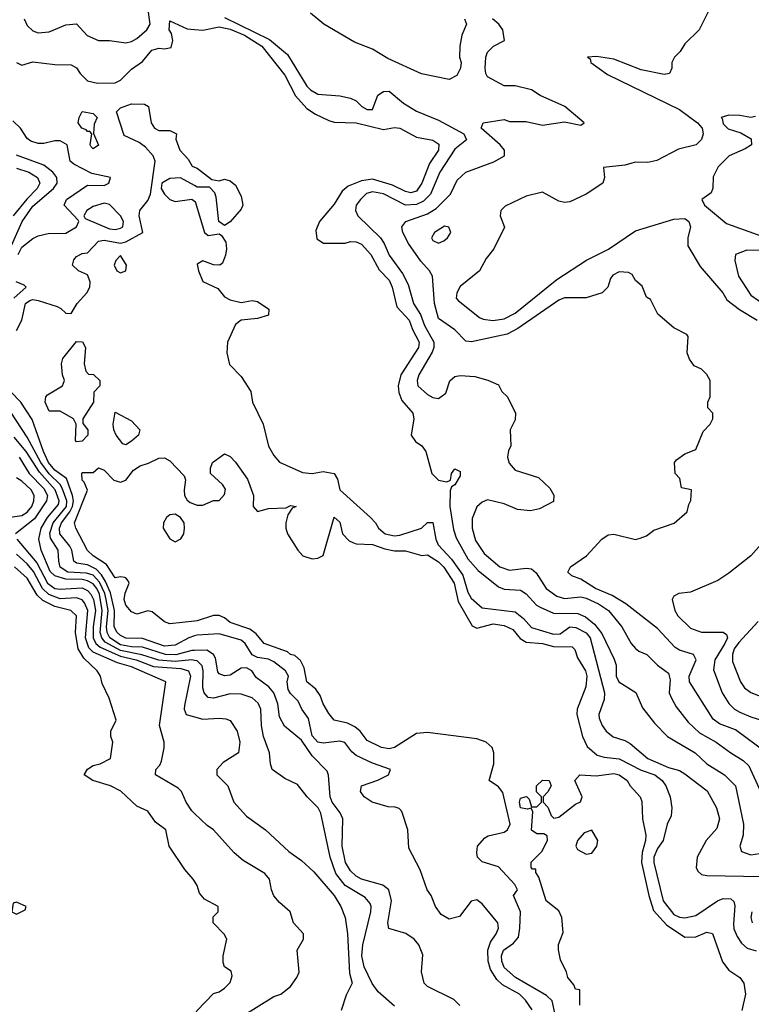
# Model space of a CAD drawing. Header units: inches. Extents: x 1793389 to 1900389, y 320802 to 470796.
# Tile 200 of 256: x 1829362 to 1832032, y 384173 to 387766. Entities that reach past the tile are written whole.
import ezdxf

# ---------------------------------------------------------------- set-up
doc = ezdxf.new("R2010")
doc.units = ezdxf.units.IN
doc.header["$MEASUREMENT"] = 0
doc.layers.add('B8328', color=7, linetype='Continuous')
doc.layers.add('B8338', color=7, linetype='Continuous')

msp = doc.modelspace()

# ---------------------------------------------------------------- linework, layer by layer
at = {"layer": 'B8328', "color": 2}
for points, elevation in [([(1829378.3, 387770), (1829390, 387745.5), (1829410, 387726.4), (1829430, 387718.4), (1829470, 387721.6), (1829530, 387747.7), (1829570, 387750.8), (1829608.8, 387708.8), (1829649.3, 387690.7), (1829690, 387690.5), (1829750, 387682.4), (1829770, 387686.4), (1829790, 387698), (1829826.6, 387730), (1829838.4, 387750), (1829829.6, 387810.4)], 226), ([(1829350.7, 387610.7), (1829370, 387601), (1829410, 387613), (1829490, 387603), (1829550, 387602), (1829570, 387591), (1829583, 387570), (1829610, 387543.8), (1829645.6, 387534.4), (1829710, 387535.5), (1829730, 387546), (1829770, 387585.5), (1829810, 387614), (1829844.4, 387655.6), (1829870, 387662.3), (1829890, 387659.6), (1829914.9, 387665.1), (1829920.5, 387690), (1829916.1, 387716.1), (1829907.8, 387730), (1829910, 387762), (1829973.7, 387733.7), (1830000, 387731)], 222), ([(1829350, 386632.4), (1829369.8, 386670), (1829383.1, 386730), (1829399, 386741), (1829410, 386744.9), (1829430, 386741.3), (1829499.1, 386719.1), (1829512.7, 386712.8), (1829530, 386695.5), (1829550, 386694), (1829571.6, 386730), (1829607.3, 386770), (1829618, 386790), (1829619.6, 386810), (1829610, 386835.3), (1829577.2, 386850), (1829555.1, 386870), (1829559.5, 386890), (1829570, 386902), (1829590, 386913), (1829610, 386916), (1829650, 386958.4), (1829670, 386962), (1829730, 386950.4), (1829750, 386955.8), (1829811.8, 386990), (1829798.4, 387050), (1829800.9, 387070), (1829830, 387106.8), (1829839.5, 387130), (1829856, 387250), (1829849.2, 387270), (1829821.5, 387301.5), (1829798.4, 387318.4), (1829743.2, 387343.2), (1829715.3, 387430), (1829730, 387444.7), (1829770, 387458.8), (1829818, 387458), (1829832, 387450), (1829842, 387390), (1829854, 387370), (1829870, 387362), (1829910, 387362), (1829934, 387350), (1829932, 387330), (1829946, 387290), (1829976.9, 387256.9), (1829991.6, 387231.6), (1830000, 387228.4)], 218), ([(1829356.4, 386910), (1829370, 386936.4), (1829410, 386968.2), (1829430, 386977.3), (1829466.4, 386986.4), (1829530, 386987.3), (1829569, 387010), (1829578, 387030), (1829575.3, 387035.3), (1829524, 387090), (1829533.2, 387110), (1829610, 387162.8), (1829670, 387161), (1829688, 387170), (1829694, 387190), (1829625.2, 387205.2), (1829559.3, 387239.3), (1829546.6, 387250), (1829535.1, 387310), (1829510, 387324.5), (1829490, 387324.5), (1829450, 387314), (1829430, 387314), (1829402.8, 387322.8), (1829390, 387332.7), (1829365.1, 387370), (1829337.4, 387397.4)], 222), ([(1829317.7, 386910), (1829371, 387030), (1829410, 387086.3), (1829485.1, 387150), (1829498.9, 387170), (1829497.4, 387190), (1829483, 387210), (1829450, 387235.1), (1829350, 387272.6)], 226), ([(1829350, 387224), (1829395.1, 387210), (1829427, 387190), (1829435.6, 387170), (1829425.6, 387150), (1829388.3, 387111.7), (1829338.7, 387050)], 230), ([(1830000, 387161), (1829949.4, 387189.4), (1829910, 387187), (1829881, 387170), (1829878.8, 387150), (1829890.5, 387130), (1829910, 387110.5), (1829930, 387103), (1829990, 387111.3), (1830000, 387104.7)], 218), ([(1829341.3, 386750), (1829385.2, 386790), (1829378, 386798), (1829349.7, 386809.7)], 222), ([(1830000, 385517), (1829979.1, 385510), (1829930, 385483.9), (1829890, 385479.4), (1829810, 385507.3), (1829750, 385509), (1829730, 385518.3), (1829717.4, 385530), (1829707.3, 385550), (1829708.7, 385610), (1829694, 385674), (1829675.7, 385715.7), (1829660.8, 385740.8), (1829640.8, 385760.8), (1829610, 385776.2), (1829570, 385783), (1829559.5, 385790), (1829552.1, 385830), (1829544.9, 385844.9), (1829508.7, 385890), (1829507.3, 385910), (1829514.8, 385930), (1829545.5, 385970), (1829555.3, 385990), (1829558.5, 386010), (1829554.8, 386030), (1829532.4, 386092.4), (1829490, 386122), (1829467.7, 386150), (1829449, 386190), (1829407.2, 386307.2), (1829366.6, 386370), (1829330, 386408)], 218), ([(1830000, 385464.3), (1829990, 385464.1), (1829932.3, 385447.7), (1829894, 385450), (1829810, 385475.8), (1829770, 385477.4), (1829730, 385485), (1829691.7, 385510), (1829681.5, 385530), (1829678.7, 385550), (1829685, 385610), (1829677.9, 385650), (1829672.6, 385672.6), (1829653.2, 385713.2), (1829630, 385739.2), (1829605.9, 385745.9), (1829538, 385750), (1829510, 385768.5), (1829504.4, 385790), (1829503, 385830), (1829474, 385874), (1829471.8, 385891.8), (1829484.5, 385930), (1829533.1, 385990), (1829534.5, 386010), (1829516.6, 386056.6), (1829509.8, 386070), (1829469.2, 386109.2), (1829439.5, 386150), (1829390, 386242.4), (1829330, 386334)], 222), ([(1830000, 385427.9), (1829990, 385429.8), (1829930, 385424.3), (1829870, 385428.5), (1829808.4, 385448.4), (1829730, 385464.1), (1829674.4, 385494.4), (1829661.4, 385510), (1829655.7, 385530), (1829662.6, 385610), (1829653, 385670), (1829643.7, 385690), (1829630, 385708), (1829610, 385718.4), (1829590, 385723.2), (1829530, 385724.2), (1829490, 385736.8), (1829472.9, 385752.9), (1829440.4, 385830), (1829432.3, 385870), (1829440.9, 385910), (1829463.5, 385950), (1829503.3, 385996.7), (1829505.8, 386010), (1829491.3, 386050), (1829435, 386115), (1829386, 386190), (1829342.5, 386242.5)], 226), ([(1829359.8, 386170), (1829396.8, 386110), (1829450, 386055.4), (1829463.1, 386030), (1829459.8, 386010), (1829415.6, 385944.4), (1829347, 385890)], 230), ([(1830000, 385571.3), (1829910, 385562), (1829890, 385568.7), (1829845.6, 385605.6), (1829830, 385609.2), (1829790, 385597.2), (1829770, 385605.2), (1829750, 385629), (1829743.7, 385650), (1829746.6, 385673.4), (1829762, 385710), (1829758, 385718), (1829749, 385729), (1829746, 385730), (1829730, 385733.2), (1829710, 385729.5), (1829678.5, 385778.5), (1829630, 385809.7), (1829610, 385829.6), (1829567, 385910), (1829562, 385930), (1829609.1, 386049.1), (1829598, 386078), (1829590, 386086), (1829589.1, 386110.9), (1829590, 386114), (1829630, 386114), (1829650, 386131.3), (1829670, 386122), (1829705.5, 386085.5), (1829730, 386078.8), (1829750, 386086), (1829778, 386122), (1829801.5, 386138.5), (1829832.5, 386147.5), (1829870, 386166), (1829890, 386166.8), (1829910, 386156), (1829962, 386102), (1829967.1, 386087.1), (1829962, 386050), (1829964, 386030), (1829973.2, 386013.2), (1829983.8, 386003.8), (1830000, 385997.7)], 214), ([(1829294.2, 385945.8), (1829370, 385957.3), (1829390, 385969.1), (1829406, 385990), (1829414, 386010), (1829415.3, 386030), (1829404.4, 386050), (1829370, 386081.7), (1829350, 386094.5)], 234), ([(1829351.6, 385870), (1829424.4, 385784.4), (1829463.7, 385710), (1829490, 385690.9), (1829510, 385687.8), (1829590, 385693.2), (1829610, 385683.1), (1829621.5, 385670), (1829632, 385650), (1829638.4, 385610), (1829629.9, 385550), (1829630.6, 385510), (1829639.8, 385490), (1829656.1, 385476.1), (1829730, 385443.4), (1829787.6, 385430), (1829850, 385405.4), (1829950, 385398.6), (1829977.6, 385390), (1829985.4, 385370), (1829963.9, 385263.9), (1829962.4, 385250), (1829969.4, 385230), (1830000, 385221.6)], 230), ([(1830000, 384869.5), (1829990, 384879), (1829969.4, 384910), (1829952.7, 384950), (1829941, 384961), (1829858, 385010), (1829859, 385030), (1829874, 385046), (1829879.6, 385060.4), (1829889.4, 385109.4), (1829889.4, 385130), (1829871.8, 385190), (1829896, 385350), (1829770, 385404.7), (1829718.5, 385418.5), (1829630, 385457.4), (1829614.4, 385474.4), (1829602, 385510), (1829611.3, 385610), (1829598.6, 385638.6), (1829590, 385648.4), (1829570, 385655.8), (1829510, 385652.9), (1829468, 385668), (1829445.8, 385690), (1829412.3, 385752.3), (1829390, 385779.8), (1829350, 385815.3)], 234), ([(1830000, 384622.4), (1829995.3, 384630), (1829964.7, 384664.7), (1829908, 384750), (1829895.3, 384810), (1829858, 384838), (1829830, 384878), (1829790, 384895.3), (1829731.1, 384951.1), (1829694, 384970), (1829628.7, 384990), (1829597.2, 385010), (1829609.7, 385030.4), (1829630, 385044), (1829655.3, 385050), (1829693.2, 385070), (1829702, 385130), (1829695.3, 385150), (1829695.3, 385170), (1829714, 385210), (1829689, 385290), (1829663.2, 385343.2), (1829657.2, 385370), (1829645.2, 385390), (1829595.7, 385435.7), (1829575.6, 385470), (1829566, 385530), (1829569.5, 385590), (1829549, 385610), (1829490, 385624.7), (1829446.9, 385646.9), (1829426.5, 385666.5), (1829390, 385728), (1829342.9, 385770)], 238)]:
    msp.add_lwpolyline(points, dxfattribs=dict(at, elevation=elevation))
for points, elevation in [([(1829630, 387295.3), (1829622.7, 387302.7), (1829619, 387310), (1829626, 387350), (1829618, 387358), (1829610, 387358), (1829604.7, 387364.7), (1829588.7, 387370), (1829575.3, 387390), (1829579, 387410), (1829590, 387431), (1829630, 387424.7), (1829644.7, 387410), (1829634.4, 387385.6), (1829630.9, 387350.9), (1829650, 387309)], 218), ([(1829670, 387097), (1829630, 387084.5), (1829606.8, 387070), (1829596, 387050), (1829601.4, 387041.4), (1829690, 387003.2), (1829710, 387000.9), (1829730, 387006), (1829738, 387010), (1829740.7, 387030), (1829729.6, 387050), (1829690, 387092)], 222), ([(1829730, 386905.2), (1829712.8, 386887.2), (1829706.4, 386870), (1829716.3, 386850), (1829730, 386842), (1829749.2, 386850), (1829752.3, 386870)], 218), ([(1829570, 386226), (1829566, 386230), (1829568, 386290), (1829558, 386310), (1829510, 386338), (1829470, 386338), (1829455.3, 386370), (1829458, 386390), (1829463.1, 386396.9), (1829518, 386430), (1829526, 386450), (1829518, 386470), (1829515.3, 386510), (1829519, 386530), (1829570, 386591.3), (1829590.9, 386590.9), (1829602, 386570), (1829598, 386510), (1829603.6, 386483.6), (1829612.7, 386472.7), (1829631.6, 386471.6), (1829654, 386450), (1829654, 386430), (1829632.7, 386407.3), (1829631.3, 386370), (1829592, 386310), (1829592.7, 386292.7), (1829611.3, 386270), (1829611.3, 386250), (1829590, 386228)], 214), ([(1829750, 386215.3), (1829738, 386218), (1829714, 386250), (1829705.2, 386270), (1829702.7, 386290), (1829710, 386334), (1829770, 386302.8), (1829801, 386270), (1829796, 386250), (1829770, 386228.7)], 214), ([(1829930, 385962), (1829910, 385959), (1829898, 385950), (1829886.8, 385930), (1829886, 385910), (1829910, 385871.3), (1829930, 385860.7), (1829950, 385871.3), (1829961.2, 385890), (1829964, 385910), (1829962, 385930), (1829949, 385949)], 214), ([(1829350, 384546), (1829338, 384542), (1829334, 384510), (1829350, 384502), (1829382, 384518), (1829386, 384530)], 242)]:
    msp.add_lwpolyline(points, close=True, dxfattribs=dict(at, elevation=elevation))
at = {"layer": 'B8338', "color": 2}
for points, elevation in [([(1831882, 387810), (1831842, 387730), (1831790, 387678), (1831772, 387650), (1831752, 387630), (1831742, 387610), (1831742, 387590), (1831734, 387570), (1831714, 387566), (1831630, 387583.6), (1831530, 387622), (1831467.7, 387632.3), (1831434, 387630), (1831443.6, 387623.6), (1831446, 387610), (1831507, 387567), (1831770, 387438.7), (1831836.3, 387390), (1831853, 387370), (1831856.3, 387350), (1831850, 387329), (1831831, 387310), (1831765.9, 387294.2), (1831687.5, 387252.5), (1831654.8, 387245.2), (1831610, 387246), (1831570, 387235.1), (1831492.7, 387227.3), (1831496, 387190), (1831490.4, 387169.6), (1831430, 387129.2), (1831370, 387102), (1831350, 387099), (1831330, 387104), (1831270, 387137.2), (1831210, 387122.7), (1831134.4, 387085.6), (1831118, 387070), (1831116, 387050), (1831131.1, 387008.9), (1831092, 386930), (1831064.9, 386895.1), (1831040.7, 386850), (1830970, 386792.7), (1830957.3, 386770), (1830954.8, 386750), (1830962, 386742), (1831039.9, 386679.9), (1831053.7, 386673.7), (1831088.8, 386668.8), (1831130, 386674.6), (1831170, 386694.9), (1831322, 386818), (1831431, 386889), (1831510.9, 386929.1), (1831610, 386995.5), (1831750, 387038), (1831790, 387041), (1831804.7, 387030), (1831810.7, 387010.7), (1831800.7, 386970), (1831800.7, 386940.7), (1831845.1, 386865.1), (1831927.7, 386770), (1831943.4, 386743.4), (1831988.8, 386708.8), (1832053.4, 386670)], 234), ([(1830110, 387774.5), (1830274.2, 387694.2), (1830339.3, 387639.3), (1830410, 387524), (1830424, 387510), (1830450, 387494.9), (1830530, 387488.4), (1830570, 387480.5), (1830590, 387470.7), (1830610.8, 387450), (1830630, 387439.3), (1830650, 387438.8), (1830668.7, 387491.3), (1830690, 387504.6), (1830710, 387505.7), (1830762.3, 387462.3), (1830810, 387432.6), (1830890, 387399.6), (1830983, 387350), (1830992.6, 387327.4), (1830950, 387293.6), (1830895.5, 387210), (1830860.9, 387130), (1830836.2, 387103.8), (1830810, 387091.7), (1830770, 387089.8), (1830690, 387130.8), (1830650, 387138.5), (1830628.2, 387131.8), (1830605.5, 387110), (1830590.6, 387090), (1830587.7, 387070), (1830596.3, 387050), (1830679.3, 386970), (1830692.4, 386950), (1830710, 386906.8), (1830759.6, 386839.6), (1830780.4, 386800.4), (1830799.3, 386730), (1830824.9, 386690), (1830839.6, 386650), (1830873.1, 386590), (1830873.1, 386570), (1830867.1, 386552.9), (1830818.4, 386470), (1830812.4, 386450), (1830815.5, 386430), (1830850, 386398), (1830870, 386387.3), (1830890, 386384), (1830917.2, 386402.8), (1830932, 386448), (1830950, 386464), (1830970, 386467.3), (1831023.6, 386463.6), (1831071.1, 386451.1), (1831110, 386434), (1831122, 386410), (1831142, 386390), (1831172, 386330), (1831170, 386306), (1831152, 386270), (1831154, 386210), (1831146, 386194), (1831142.8, 386170), (1831148.1, 386148.1), (1831170, 386122.8), (1831255.3, 386095.3), (1831296.9, 386056.9), (1831311.6, 386031.6), (1831310, 386008), (1831258.8, 385981.2), (1831226.4, 385973.6), (1831178.6, 385978.6), (1831130, 385999.3), (1831070, 386014), (1831050, 386006), (1831030, 385989), (1831013.7, 385946.3), (1831013.4, 385910), (1831025.4, 385865.4), (1831057.6, 385817.6), (1831114, 385770), (1831150, 385757), (1831210, 385764.9), (1831230, 385761.6), (1831247.4, 385747.4), (1831283.8, 385690), (1831322.4, 385662.4), (1831350, 385654), (1831410, 385659.6), (1831430, 385654.9), (1831474.2, 385634.2), (1831510.4, 385610), (1831559.3, 385550), (1831594, 385490), (1831610, 385470.8), (1831621.6, 385461.6), (1831651, 385450), (1831690.4, 385410.4), (1831730, 385381), (1831736.4, 385356.4), (1831733, 385310), (1831740.5, 385290), (1831758, 385258), (1831802, 385202), (1831843, 385163), (1831904, 385130), (1831957.3, 385090), (1832002.7, 385062.8), (1832023.1, 385043.1), (1832067.5, 384947.5)], 226), ([(1830986, 387770), (1830992.7, 387750), (1830975.6, 387710), (1830968.1, 387670), (1830967.7, 387630), (1830973.4, 387610), (1830970.3, 387589.7), (1830957.3, 387562.7), (1830930, 387548.2), (1830828.5, 387568.5), (1830705.4, 387625.4), (1830650, 387658.5), (1830584.6, 387684.6), (1830471.8, 387750), (1830423.7, 387790)], 226), ([(1830000, 387731), (1830030, 387728), (1830090, 387740.9), (1830130, 387731.9), (1830182.4, 387710), (1830246, 387670), (1830330, 387563.8), (1830368.4, 387488.4), (1830410, 387442.4), (1830441.8, 387421.8), (1830490, 387398), (1830510, 387393), (1830590, 387390.3), (1830690, 387365.5), (1830730, 387373.4), (1830750, 387370.8), (1830810, 387337.3), (1830870, 387326.8), (1830892.2, 387312.2), (1830890.4, 387290), (1830858, 387242), (1830830, 387169.3), (1830810, 387140.7), (1830790, 387134.5), (1830770, 387139.5), (1830722.7, 387162.7), (1830650, 387183.9), (1830610, 387178.3), (1830561.1, 387158.9), (1830539, 387141), (1830510, 387093.2), (1830456, 387030), (1830443.5, 386996.5), (1830446.8, 386966.8), (1830471, 386951), (1830550, 386950.8), (1830570, 386956.3), (1830590, 386955.5), (1830610, 386947.7), (1830643.8, 386910), (1830673.7, 386853.7), (1830710, 386816.3), (1830721.3, 386790), (1830738, 386718), (1830783.6, 386670), (1830795.3, 386635.3), (1830819.5, 386590), (1830817.6, 386570), (1830753.4, 386470), (1830743.7, 386430), (1830745.9, 386405.8), (1830756.7, 386376.7), (1830797.3, 386330), (1830800.7, 386310), (1830791.3, 386250), (1830807.1, 386227.1), (1830830, 386211.3), (1830844.7, 386190), (1830866.8, 386110), (1830890, 386085.5), (1830920.4, 386079.6), (1830934.6, 386085.4), (1830938, 386110), (1830950, 386126.8), (1830970, 386118), (1830970, 386102), (1830950, 386069), (1830938, 386062), (1830933.7, 386046.3), (1830932.2, 385990), (1830945.7, 385905.7), (1830955.1, 385875.1), (1830998.2, 385798.2), (1831035.6, 385755.6), (1831110, 385696.4), (1831130, 385688.4), (1831190, 385684.4), (1831210, 385670.5), (1831248.2, 385630), (1831262.2, 385622.2), (1831310, 385600.3), (1831398.6, 385598.6), (1831426.6, 385586.6), (1831460, 385560), (1831486.1, 385526.1), (1831532.1, 385432.1), (1831538.5, 385410), (1831538.7, 385370), (1831548.4, 385350), (1831610.5, 385310.5), (1831635.2, 385255.2), (1831678.8, 385198.8), (1831726.8, 385150), (1831826.8, 385090), (1831870.4, 385050.4), (1831934.8, 385010), (1831974, 384970), (1832003.1, 384830), (1832003, 384790), (1831990.7, 384750), (1831996, 384730), (1832030, 384718), (1832109.7, 384730.3)], 222), ([(1832088, 385090), (1831974.1, 385174.1), (1831916.7, 385196.7), (1831893.1, 385213.1), (1831806.7, 385350), (1831805.3, 385370), (1831830.5, 385430), (1831821, 385450), (1831770, 385465.5), (1831754.6, 385474.6), (1831690, 385544.9), (1831574.8, 385634.8), (1831524.8, 385664.8), (1831464, 385690), (1831410, 385724.9), (1831376.9, 385736.9), (1831362, 385750), (1831372, 385770), (1831431, 385810), (1831486.8, 385870), (1831510, 385886), (1831530, 385889.2), (1831610, 385869.2), (1831626.4, 385873.6), (1831650, 385882), (1831676.9, 385903.1), (1831750.9, 385929.1), (1831798, 385970), (1831803.6, 385996.4), (1831812, 386012), (1831814, 386050), (1831778, 386058), (1831771.6, 386091.6), (1831754, 386110), (1831752, 386150), (1831759.6, 386160.4), (1831790, 386182), (1831830, 386198), (1831856.9, 386263.1), (1831882, 386290), (1831892, 386310), (1831892, 386330), (1831874, 386350), (1831874, 386370), (1831882, 386390), (1831882, 386450), (1831870, 386472), (1831850.9, 386490.9), (1831823.5, 386503.5), (1831807.1, 386527.1), (1831798, 386550), (1831802, 386610), (1831796.9, 386616.9), (1831750, 386642), (1831691.6, 386691.6), (1831664.7, 386744.7), (1831650, 386754), (1831634, 386794), (1831610, 386814), (1831596.9, 386836.9), (1831583.6, 386843.6), (1831550, 386846), (1831526.3, 386833.7), (1831518, 386822), (1831508.7, 386790), (1831488, 386770), (1831430, 386750.8), (1831350.7, 386750.7), (1831330, 386742.8), (1831180.1, 386639.9), (1831141, 386619), (1831010.6, 386590.6), (1830990, 386593.4), (1830950, 386634.8), (1830890, 386676), (1830876.5, 386730), (1830868.2, 386830), (1830858, 386850), (1830825.7, 386885.7), (1830781.6, 386950), (1830760.5, 386990), (1830757.3, 387010), (1830771.3, 387030), (1830850, 387057.4), (1830882.4, 387077.6), (1830934.9, 387130), (1830959.1, 387180.9), (1830990.5, 387209.5), (1831092.5, 387247.5), (1831131.3, 387270), (1831131.3, 387290), (1831116, 387310), (1831046.8, 387370), (1831054, 387390), (1831130, 387402), (1831150, 387395.3), (1831210, 387395.3), (1831270, 387382), (1831350, 387393.2), (1831410, 387382), (1831422, 387390), (1831351.3, 387450), (1831262, 387490), (1831230, 387511), (1831170, 387524.7), (1831130, 387524.7), (1831070, 387558), (1831062.8, 387570), (1831060.7, 387590), (1831062.8, 387630), (1831070, 387648), (1831090.7, 387669.3), (1831132, 387690), (1831124.9, 387730), (1831110.3, 387750.3), (1831087.3, 387770)], 230), ([(1832047.3, 387412.7), (1832030.5, 387409.5), (1831990, 387417), (1831950, 387418), (1831922, 387410), (1831926.4, 387406.4), (1831930, 387386), (1831948.3, 387368.3), (1831993.5, 387353.5), (1832031.7, 387331.7), (1832032.4, 387310), (1832010, 387295.6), (1831951, 387270), (1831911.3, 387230), (1831892.7, 387192.7), (1831891.6, 387151.6), (1831885.4, 387134.6), (1831852, 387110), (1831861, 387090), (1831942, 387022), (1832070, 386975.8)], 238), ([(1830000, 387228.4), (1830010, 387224.7), (1830063.6, 387183.6), (1830090, 387178), (1830110, 387184.7), (1830130, 387178), (1830150, 387162), (1830170, 387122), (1830176.3, 387090), (1830170, 387075.3), (1830130, 387028.7), (1830110, 387015.3), (1830089.4, 387029.4), (1830079.3, 387119.3), (1830074, 387134), (1830055.3, 387155.3), (1830010, 387155.3), (1830000, 387161)], 218), ([(1830000, 387104.7), (1830002.8, 387102.8), (1830036, 386990), (1830050, 386978.8), (1830090, 386984.7), (1830098.8, 386978.8), (1830114, 386954), (1830117.3, 386930), (1830113.2, 386906.8), (1830102, 386878), (1830092, 386870), (1830070, 386872.3), (1830030, 386886.6), (1830010, 386874), (1830014.4, 386850), (1830030, 386811), (1830085.5, 386785.5), (1830110, 386754.8), (1830130, 386744), (1830170, 386734.8), (1830210, 386741), (1830230, 386738), (1830271.3, 386710), (1830270, 386688), (1830230, 386675.3), (1830170, 386669.2), (1830150, 386654), (1830120.5, 386590), (1830118, 386550), (1830127.9, 386507.9), (1830170, 386464.7), (1830206, 386410), (1830212, 386370), (1830250.7, 386290.7), (1830270.7, 386210), (1830290, 386176), (1830310, 386151), (1830393.7, 386113.7), (1830430, 386110.6), (1830470, 386118), (1830510.4, 386110.4), (1830522, 386090), (1830530.7, 386050), (1830642.8, 385950), (1830661, 385930), (1830671, 385910), (1830696, 385890), (1830730, 385882), (1830750, 385884.6), (1830828.7, 385910), (1830850, 385931), (1830870, 385931), (1830880.3, 385870), (1830888.9, 385850), (1830937.5, 385797.5), (1830978.8, 385738.8), (1830997.4, 385677.4), (1831010, 385654.9), (1831050, 385619.3), (1831170, 385605.5), (1831200.9, 385580.9), (1831230, 385548.5), (1831310, 385523.2), (1831334.6, 385525.4), (1831370, 385550.2), (1831391.5, 385548.5), (1831430, 385528.8), (1831444.4, 385510), (1831496.4, 385310), (1831494.9, 385285.1), (1831476.3, 385230), (1831476.8, 385216.8), (1831487.3, 385190), (1831502, 385170), (1831528.5, 385148.5), (1831570, 385136), (1831590, 385124.9), (1831654, 385070), (1831730, 385037.6), (1831770, 385026.4), (1831790, 385014.4), (1831871.4, 384951.4), (1831905.5, 384890), (1831915.5, 384850), (1831906, 384814), (1831868, 384770), (1831834, 384710), (1831830.9, 384670.9), (1831838, 384658), (1831850, 384646.8), (1831870, 384642.8), (1832070, 384639.1)], 218), ([(1832095.5, 386924.5), (1832015.3, 386924.7), (1831974, 386910), (1831972, 386888), (1831984.9, 386830), (1832030, 386760.7), (1832170, 386664)], 238), ([(1830000, 385997.7), (1830010, 385994), (1830030, 385994.8), (1830070, 386011.3), (1830090, 386012), (1830110, 386034), (1830112.7, 386052.7), (1830102, 386070), (1830058, 386110), (1830058, 386130), (1830066, 386150), (1830110, 386182), (1830130, 386172), (1830150, 386151), (1830194, 386090), (1830216, 386030), (1830214.8, 385990), (1830230, 385971), (1830270, 385982), (1830334.6, 385985.4), (1830350, 385993.4), (1830371.3, 385990), (1830356.9, 385983.1), (1830341.1, 385958.9), (1830333, 385930), (1830333.4, 385910), (1830339.1, 385890), (1830377.3, 385830), (1830396, 385810), (1830430, 385799.1), (1830450, 385800.7), (1830470, 385811.3), (1830510, 385951.3), (1830530, 385932), (1830540.5, 385890), (1830564.7, 385864.7), (1830577.7, 385857.8), (1830590, 385853.4), (1830650, 385851.5), (1830694.9, 385834.9), (1830730, 385827.7), (1830770, 385827.3), (1830830, 385810.7), (1830850, 385812.7), (1830890, 385788), (1830910, 385767.7), (1830948.2, 385710), (1830962.4, 385642.4), (1831013.7, 385553.7), (1831030, 385546), (1831090, 385561.3), (1831130, 385554.9), (1831161.3, 385541.3), (1831188.4, 385508.4), (1831210, 385494.9), (1831270, 385490.2), (1831310, 385479), (1831378, 385478), (1831388.3, 385468.3), (1831397.4, 385437.4), (1831427, 385390), (1831431.4, 385370), (1831428.6, 385331.4), (1831397, 385250), (1831395.8, 385230), (1831416.4, 385150), (1831433.4, 385113.4), (1831470, 385082.4), (1831494.9, 385074.9), (1831550, 385069.1), (1831630, 385026.7), (1831680.5, 385010), (1831706.4, 384990), (1831720.5, 384970), (1831736, 384930), (1831742, 384890), (1831739.6, 384860.4), (1831724.7, 384830), (1831710.8, 384770), (1831690, 384740.9), (1831676.5, 384710), (1831677, 384690), (1831710.5, 384550), (1831750, 384500.5), (1831770, 384490.7), (1831790, 384488.2), (1831830, 384497.3), (1831909.2, 384550), (1831930, 384559.3), (1831957.3, 384557.3), (1831968.1, 384548.1), (1831971.9, 384531.9), (1831967, 384467), (1831968.7, 384448.7), (1831980.7, 384420.7), (1831996.4, 384396.4), (1832017.5, 384377.5), (1832050, 384368)], 214), ([(1832068.3, 385851.7), (1832030.4, 385809.6), (1831950, 385746), (1831910, 385719.3), (1831810, 385677.2), (1831767.3, 385672.7), (1831750, 385662), (1831742.8, 385650), (1831753, 385610), (1831763.8, 385590), (1831810, 385545.5), (1831850, 385530.5), (1831930, 385530.8), (1831942, 385522), (1831944.9, 385510), (1831936, 385490), (1831899.6, 385430), (1831893.7, 385393.7), (1831926, 385310), (1831950, 385270.7), (1831970.3, 385250.3), (1831990, 385239.3), (1832030, 385221.6), (1832131, 385190)], 234), ([(1831315.8, 384135.8), (1831304.8, 384184.8), (1831284.7, 384204.7), (1831171.8, 384270), (1831130, 384307.3), (1831122, 384330), (1831120.5, 384350), (1831128, 384370), (1831164.6, 384395.4), (1831182, 384418), (1831188, 384450), (1831189.6, 384509.6), (1831164, 384570), (1831179, 384590), (1831169, 384610), (1831110, 384674.5), (1831050, 384693.2), (1831033.2, 384710), (1831030, 384726), (1831033.2, 384750), (1831059.3, 384780.7), (1831072.3, 384787.7), (1831130, 384800.5), (1831142.7, 384810), (1831152, 384830), (1831125.3, 384945.3), (1831110, 384966.6), (1831075.3, 384990), (1831092.7, 385050), (1831092.3, 385090), (1831086, 385110), (1831064, 385130), (1831030, 385141.6), (1830850, 385164.5), (1830810, 385160.9), (1830730, 385109.5), (1830710, 385105.1), (1830682, 385110), (1830630, 385136), (1830604.5, 385170), (1830585.7, 385185.7), (1830558.3, 385198.3), (1830509.6, 385209.6), (1830490, 385234), (1830469.6, 385270), (1830459.3, 385299.3), (1830443.3, 385323.3), (1830409.5, 385350), (1830400.9, 385400.9), (1830387.3, 385427.3), (1830366.3, 385446.3), (1830350, 385449.5), (1830339.5, 385459.5), (1830254, 385490), (1830225.1, 385525.1), (1830202, 385542), (1830130, 385566), (1830110, 385583.7), (1830090, 385592.3), (1830070, 385592), (1830010, 385572.3), (1830000, 385571.3)], 214), ([(1832056.9, 385570), (1831986.5, 385493.5), (1831970.2, 385470), (1831963.6, 385450), (1831963.9, 385423.9), (1831992.7, 385350), (1832007.7, 385327.7), (1832030.3, 385310.3), (1832070, 385294.4)], 238), ([(1831232.1, 384152.1), (1831208.2, 384188.2), (1831186, 384210), (1831124, 384244), (1831103.5, 384263.5), (1831080.3, 384300.3), (1831072.1, 384330), (1831071.1, 384370), (1831080.6, 384399.4), (1831101.6, 384430), (1831109.6, 384450), (1831107, 384470), (1831050, 384539), (1831030, 384554), (1831010, 384549), (1830966.8, 384493.2), (1830930, 384484), (1830900.7, 384500.7), (1830879.3, 384530), (1830864, 384570), (1830849, 384590), (1830823.1, 384663.1), (1830782, 384742), (1830778.4, 384810), (1830756.6, 384876.6), (1830746.8, 384886.8), (1830732, 384892), (1830707.1, 384892.9), (1830648.7, 384910), (1830619, 384930), (1830606, 384950), (1830610, 384970.7), (1830669.5, 384990.5), (1830708, 385010), (1830715.3, 385030), (1830650, 385053.3), (1830590, 385081.3), (1830574.1, 385094.1), (1830548.5, 385128.5), (1830530, 385133.5), (1830470, 385125.7), (1830449.7, 385130), (1830430, 385152.7), (1830416.2, 385216.2), (1830392, 385250), (1830378.6, 385278.6), (1830350, 385307), (1830342.2, 385322.2), (1830338.7, 385350), (1830342.9, 385370), (1830331.8, 385390), (1830290, 385422.4), (1830270, 385432.1), (1830230, 385438.5), (1830210, 385448.4), (1830185.1, 385490), (1830170, 385502.2), (1830090, 385524.7), (1830010, 385520.4), (1830000, 385517)], 218), ([(1830968, 384168), (1830946, 384190), (1830850, 384238), (1830838, 384250), (1830828.9, 384291.1), (1830832.9, 384352.9), (1830819, 384390), (1830801.2, 384410), (1830771.5, 384431.5), (1830709.4, 384449.4), (1830705.1, 384470), (1830718.7, 384550), (1830709.5, 384590), (1830687.1, 384607.1), (1830610, 384629.7), (1830590, 384640.5), (1830570, 384659.5), (1830551.6, 384690), (1830538.7, 384750), (1830540.9, 384850), (1830531.5, 384871.5), (1830502, 384910), (1830495.1, 384930), (1830489.5, 385009.5), (1830484.1, 385024.1), (1830430, 385079.5), (1830390, 385136.2), (1830328.2, 385188.2), (1830310, 385222), (1830304, 385270), (1830289.7, 385310), (1830271.9, 385331.9), (1830225.7, 385365.7), (1830209.3, 385390), (1830190, 385400.5), (1830170, 385399.5), (1830130, 385374.5), (1830110, 385372), (1830090, 385379.3), (1830085.6, 385385.6), (1830076.2, 385436.2), (1830069.7, 385449.6), (1830045.1, 385465.1), (1830000, 385464.3)], 222), ([(1830730, 384166), (1830670, 384218.4), (1830649, 384249), (1830619.8, 384310), (1830611.1, 384350), (1830614.3, 384390), (1830643.6, 384510), (1830645.1, 384530), (1830641, 384541), (1830622.8, 384562.8), (1830550, 384606.3), (1830516, 384650), (1830495.3, 384710), (1830461.3, 384870), (1830451.1, 384890), (1830411.5, 384930), (1830375.4, 384975.4), (1830330, 384997), (1830284, 385030), (1830277.2, 385050), (1830273.2, 385090), (1830251.6, 385150), (1830244.2, 385190), (1830241.6, 385250), (1830232.4, 385272.4), (1830210, 385291.8), (1830170, 385304.2), (1830130, 385306), (1830070, 385289.6), (1830050, 385292.7), (1830035.1, 385310), (1830030, 385328), (1830031.9, 385390), (1830027.9, 385407.9), (1830010, 385426), (1830000, 385427.9)], 226), ([(1830000, 385221.6), (1830030, 385213.3), (1830090, 385217.6), (1830114.5, 385214.5), (1830130, 385208.7), (1830156, 385170), (1830165.2, 385130), (1830161.2, 385090), (1830105.1, 385054.9), (1830082, 385030), (1830082, 385010), (1830122, 384970), (1830144, 384910), (1830190, 384859), (1830259, 384810), (1830344, 384730), (1830390, 384697.2), (1830435.9, 384655.9), (1830510, 384569.3), (1830534, 384530), (1830549.6, 384490), (1830558.7, 384430), (1830566.3, 384286.3), (1830575.3, 384250), (1830553.6, 384206.4), (1830535.3, 384150)], 230), ([(1831406, 384170), (1831406, 384226), (1831390, 384228), (1831384, 384244), (1831362, 384270), (1831358, 384290), (1831335.3, 384335.3), (1831329, 384371), (1831328.9, 384391.1), (1831345.2, 384434.8), (1831340.9, 384490), (1831330, 384514), (1831284, 384550), (1831256.5, 384636.5), (1831246, 384654), (1831246, 384666), (1831234, 384666), (1831228.4, 384671.6), (1831228.4, 384691.6), (1831268, 384730), (1831288, 384770), (1831287.3, 384787.3), (1831275.3, 384795.3), (1831250, 384795.3), (1831230, 384808), (1831235.3, 384875.3), (1831228.4, 384888.4), (1831215.3, 384884.7), (1831190, 384889.6), (1831185.6, 384910), (1831190, 384924.7), (1831211.3, 384931.3), (1831222, 384922), (1831230, 384894), (1831250, 384894), (1831266, 384910), (1831266, 384930), (1831248, 384948), (1831248.7, 384970), (1831270, 384991.3), (1831294, 384990), (1831302, 384970), (1831290, 384948), (1831272, 384930), (1831272, 384910), (1831290, 384892), (1831302, 384862), (1831312, 384852), (1831330, 384856), (1831390, 384902.8), (1831408.9, 384911.1), (1831415.3, 384930), (1831388, 384990), (1831406, 385010), (1831466.4, 385006.4), (1831530, 385014.9), (1831550, 385010.4), (1831578.8, 384990), (1831590.5, 384970.5), (1831626.8, 384930), (1831632.4, 384912.4), (1831635.3, 384850), (1831646.7, 384790), (1831646.4, 384770), (1831633.4, 384726.6), (1831631.3, 384690), (1831657.6, 384570), (1831674.7, 384514.7), (1831722.7, 384462.7), (1831790, 384418), (1831830, 384418.7), (1831870, 384435.5), (1831890, 384430.8), (1831927.3, 384327.3), (1831950, 384297.1), (1831990.3, 384270.3), (1832004.4, 384250), (1832010.4, 384209.6), (1831997.3, 384150)], 210), ([(1830170, 384126.8), (1830290, 384200.7), (1830315.3, 384210), (1830350, 384238), (1830374, 384270), (1830382, 384290), (1830375.3, 384370), (1830398, 384410), (1830398, 384430), (1830362, 384470), (1830349, 384510), (1830310, 384544), (1830290, 384568.7), (1830281.2, 384590), (1830274, 384630), (1830257.2, 384650), (1830177.5, 384697.5), (1830145.4, 384725.4), (1830069, 384810), (1830045.8, 384825.8), (1830000, 384869.5)], 234), ([(1830000, 384131.9), (1830009.4, 384150.6), (1830070, 384212), (1830090, 384218), (1830110, 384231.3), (1830130, 384252), (1830137.2, 384277.2), (1830134, 384294), (1830109.2, 384309.2), (1830104.7, 384324.7), (1830105.2, 384350), (1830118, 384410), (1830108.4, 384428.4), (1830068, 384470), (1830068.4, 384491.6), (1830086, 384510), (1830086, 384530), (1830036.4, 384556.4), (1830018, 384578), (1830010, 384606), (1830000, 384622.4)], 238), ([(1832034.4, 384510), (1832030.4, 384490), (1832034.9, 384470)], 218)]:
    msp.add_lwpolyline(points, dxfattribs=dict(at, elevation=elevation))
for points, elevation in [([(1830912.9, 387012.9), (1830876, 386990), (1830864.9, 386970), (1830870, 386961), (1830890, 386950.8), (1830910, 386958.8), (1830924, 386970), (1830935.3, 386990), (1830928.7, 387008.7)], 234), ([(1831450, 384808.7), (1831422, 384798), (1831398, 384770), (1831391.3, 384750), (1831398, 384738), (1831430, 384721), (1831450, 384724.7), (1831469, 384750), (1831472.3, 384770)], 210)]:
    msp.add_lwpolyline(points, close=True, dxfattribs=dict(at, elevation=elevation))

doc.saveas('drawing.dxf')
